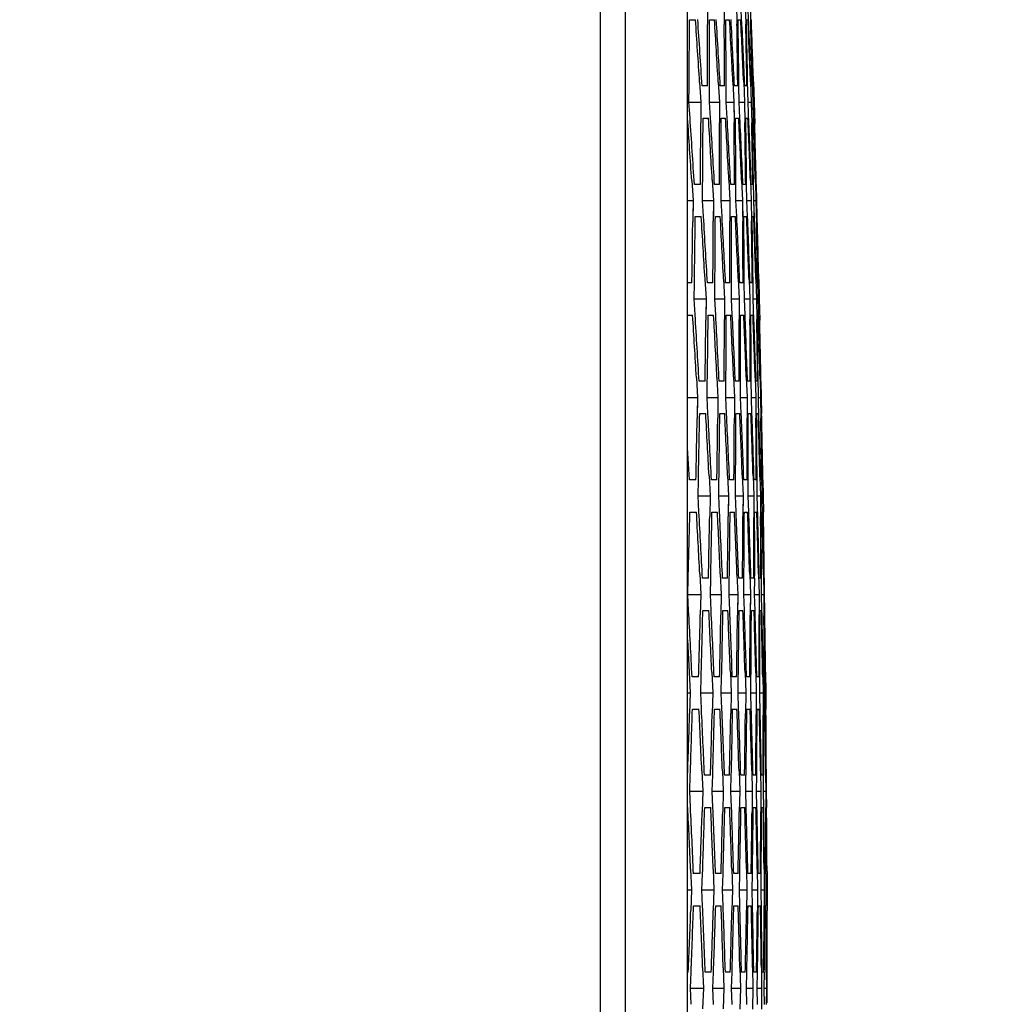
# Model space of a CAD drawing. Header units: millimetres. Extents: x 0 to 420, y 0 to 297.
# Tile 210 of 256: x 275.41 to 281.48, y 218.64 to 224.74. Entities that reach past the tile are written whole.
import ezdxf

# ---------------------------------------------------------------- set-up
doc = ezdxf.new("R2010")
doc.units = ezdxf.units.MM
doc.header["$LTSCALE"] = 23.1
doc.header["$PDMODE"] = 3
doc.header["$PDSIZE"] = 0.3125
doc.layers.get('0').update_dxf_attribs({"linetype": 'CONTINUOUS'})
doc.layers.get('Defpoints').update_dxf_attribs({"linetype": 'CONTINUOUS'})
doc.layers.add('DIM_PILOTEES', color=7, linetype='CONTINUOUS')
doc.styles.get("Standard").update_dxf_attribs({"font": 'txt', "width": 0.7})
doc.dimstyles.new('DIMSTYLE_3', dxfattribs={"dimtxt": 2.5, "dimasz": 3.5, "dimexe": 2, "dimexo": 0, "dimtad": 1, "dimdec": 0, "dimlfac": 5, "dimdsep": 46, "dimtxsty": 'Standard', "dimblk": '_FILLED', "dimblk1": '_FILLED', "dimblk2": '_FILLED', "dimcen": 0.09, "dimazin": 2, "dimtp": 0.5, "dimtm": 0.5, "dimtfac": 1, "dimtdec": 0, "dimtofl": 0, "dimtmove": 0, "dimatfit": 3, "dimldrblk": '_FILLED', "dimfxl": 0, "dimtolj": 1, "dimarcsym": 0})
doc.dimstyles.new('DIMSTYLE_9', dxfattribs={"dimtxt": 2.5, "dimasz": 3.5, "dimexe": 2, "dimexo": 0, "dimgap": 2.5, "dimtad": 1, "dimdsep": 46, "dimtxsty": 'Standard', "dimblk": '_FILLED', "dimblk1": '_FILLED', "dimblk2": '_FILLED', "dimcen": 0.09, "dimazin": 2, "dimtp": 0.5, "dimtm": 0.5, "dimtfac": 1, "dimtofl": 0, "dimtmove": 0, "dimatfit": 3, "dimldrblk": '_FILLED', "dimfxl": 0, "dimtolj": 1, "dimarcsym": 0})

# ---------------------------------------------------------------- blocks, each defined once
blk = doc.blocks.new('_FILLED')
at = {"color": 0, "linetype": 'ByBlock'}
blk.add_solid([(0, 0), (-1, 0.1429), (-1, -0.1429)], dxfattribs=at)
blk = doc.blocks.new('*D7')
at = {"layer": 'DIM_PILOTEES', "color": 2, "linetype": 'Continuous'}
for p, q in [((237.3576, 221.8616), (237.3576, 264.0659)), ((280.4801, 226.1986), (280.4801, 264.0659)), ((237.3576, 262.0659), (258.9188, 262.0659)), ((280.4801, 262.0659), (258.9188, 262.0659))]:
    blk.add_line(p, q, dxfattribs=at)
at = {"layer": 'DIM_PILOTEES', "color": 2, "linetype": 'Continuous', "xscale": 3.5, "yscale": 3.5, "zscale": 3.5, "rotation": 180}
blk.add_blockref('_FILLED', (237.3576, 262.0659), dxfattribs=at)
at = {"layer": 'DIM_PILOTEES', "color": 2, "linetype": 'Continuous', "xscale": 3.5, "yscale": 3.5, "zscale": 3.5}
blk.add_blockref('_FILLED', (280.4801, 262.0659), dxfattribs=at)
at = {"layer": 'DIM_PILOTEES', "color": 2, "linetype": 'Continuous', "insert": (258.9188, 265.1909), "char_height": 2.5, "width": 8.035714, "attachment_point": 2, "line_spacing_factor": 0.9}
blk.add_mtext('{\\ftxt;\\W0.0001;\\H0.0001;\\~}{\\ftxt;\\W2.1428571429;\\H2.5; }{\\ftxt;\\W0.0001;\\H0.0001;\\~}', dxfattribs=at)
blk = doc.blocks.new('*D16')
at = {"layer": 'Defpoints', "color": 0, "linetype": 'Continuous'}
for p in [(226.5932, 260.6283), (261.7388, 218.7434), (214.3873, 191.405), (309.0904, 191.405)]:
    blk.add_point(p, dxfattribs=at)
at = {"layer": 'DIM_PILOTEES', "color": 0, "linetype": 'Continuous', "lineweight": -2}
for p, q in [((214.3873, 191.405), (216.1194, 192.405)), ((309.0904, 191.405), (310.8224, 190.405))]:
    blk.add_line(p, q, dxfattribs=at)
blk.add_arc((261.7388, 218.7434), 54.6768, 333.66827, 206.33173, dxfattribs=at)
at = {"layer": 'DIM_PILOTEES', "color": 0, "linetype": 'Continuous', "lineweight": -2, "xscale": 3.5, "yscale": 3.5, "zscale": 3.5}
for p, rotation in [((214.3873, 191.405), 298.1658643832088), ((309.0904, 191.405), 241.8341356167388)]:
    blk.add_blockref('_FILLED', p, dxfattribs=dict(at, rotation=rotation))
at = {"layer": 'DIM_PILOTEES', "color": 0, "linetype": 'Continuous', "insert": (267.7853, 278.9507), "char_height": 2.5, "width": 24.821429, "attachment_point": 2, "rotation": 354.26515, "line_spacing_factor": 0.9}
blk.add_mtext('\\A1;{\\ftxt;\\W0.0001;\\H0.0001;\\~}{\\ftxt;\\W3.5952380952;\\H2.5; }{\\ftxt;\\W0.0001;\\H0.0001;\\~}{\\ftxt;\\W0.0001;\\H0.0001;\\~}{\\ftxt;\\W2.3571428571;\\H2.5; }{\\ftxt;\\W0.0001;\\H0.0001;\\~}{\\ftxt;\\W0.0001;\\H0.0001;\\~}{\\ftxt;\\W0.6666666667;\\H2.5; }{\\ftxt;\\W0.0001;\\H0.0001;\\~}', dxfattribs=at)

msp = doc.modelspace()

# ---------------------------------------------------------------- linework, layer by layer
at = {"color": 7, "linetype": 'Continuous'}
for p, q in [((279.005, 208.9357), (279.005, 228.5511)), ((279.16, 209.018), (279.16, 228.4688)), ((279.5441, 210.0077), (279.5441, 227.4791)), ((279.6683, 224.8434), (279.6685, 224.7145)), ((279.6683, 224.8434), (279.6684, 224.7434)), ((279.7705, 224.8434), (279.7715, 224.7141)), ((279.8485, 224.8434), (279.8504, 224.7158)), ((279.8815, 224.7126), (279.8753, 224.8434)), ((279.9022, 224.8434), (279.9049, 224.7158)), ((279.9237, 224.7114), (279.9183, 224.8434)), ((279.9318, 224.8434), (279.9355, 224.7103)), ((279.5563, 224.7434), (279.5935, 224.7434)), ((279.6809, 224.7434), (279.7112, 224.7434)), ((279.7811, 224.7434), (279.8047, 224.7434)), ((279.8571, 224.7434), (279.8739, 224.7434)), ((279.9088, 224.7434), (279.919, 224.7434)), ((279.9364, 224.7434), (279.9398, 224.7434)), ((279.6192, 224.3573), (279.6272, 224.2334)), ((279.6192, 224.3573), (279.6272, 224.2334)), ((279.7344, 224.357), (279.7416, 224.2334)), ((279.7344, 224.357), (279.7416, 224.2334)), ((279.8253, 224.3579), (279.8317, 224.2334)), ((279.892, 224.3572), (279.8975, 224.2334)), ((279.919, 224.2334), (279.9166, 224.3608)), ((279.919, 224.2334), (279.9166, 224.3608)), ((279.9344, 224.3576), (279.9392, 224.2334)), ((279.9499, 224.2334), (279.9468, 224.3584)), ((279.9499, 224.2334), (279.9468, 224.3584)), ((279.9527, 224.3588), (279.9566, 224.2334)), ((279.9527, 224.3588), (279.9566, 224.2334)), ((279.553, 224.2334), (279.5538, 224.3333)), ((279.6683, 224.3334), (279.6345, 224.3334)), ((279.6809, 224.2334), (279.681, 224.3334)), ((279.7739, 224.3334), (279.7469, 224.3334)), ((279.7845, 224.2334), (279.784, 224.3335)), ((279.8552, 224.3334), (279.835, 224.3334)), ((279.8638, 224.2334), (279.8626, 224.3335)), ((279.9124, 224.3334), (279.8989, 224.3334)), ((279.9453, 224.3334), (279.9385, 224.3334)), ((279.553, 224.2334), (279.6272, 224.2334)), ((279.5597, 224.1344), (279.553, 224.2334)), ((279.6272, 224.2334), (279.6266, 224.1037)), ((279.6272, 224.2334), (279.6267, 224.1335)), ((279.6809, 224.2334), (279.7416, 224.2334)), ((279.6869, 224.1342), (279.6809, 224.2334)), ((279.7416, 224.2334), (279.7418, 224.1051)), ((279.7416, 224.2334), (279.7418, 224.1334)), ((279.7845, 224.2334), (279.8317, 224.2334)), ((279.7899, 224.1339), (279.7845, 224.2334)), ((279.8317, 224.2334), (279.8327, 224.1058)), ((279.8317, 224.2334), (279.8325, 224.1333)), ((279.8638, 224.2334), (279.8975, 224.2334)), ((279.8686, 224.1338), (279.8638, 224.2334)), ((279.8975, 224.2334), (279.8994, 224.106)), ((279.919, 224.2334), (279.9392, 224.2334)), ((279.9244, 224.1014), (279.919, 224.2334)), ((279.9392, 224.2334), (279.9419, 224.1051)), ((279.9499, 224.2334), (279.9566, 224.2334)), ((279.9545, 224.0997), (279.9499, 224.2334)), ((279.9533, 224.1337), (279.9499, 224.2334)), ((279.9566, 224.2334), (279.9603, 224.1003)), ((279.6405, 224.1334), (279.6742, 224.1334)), ((279.7529, 224.1334), (279.7798, 224.1334)), ((279.841, 224.1334), (279.8612, 224.1334)), ((279.9048, 224.1334), (279.9183, 224.1334)), ((279.9445, 224.1334), (279.9512, 224.1334)), ((279.5701, 223.7464), (279.5781, 223.6234)), ((279.5702, 223.7464), (279.5781, 223.6234)), ((279.6972, 223.7512), (279.7046, 223.6234)), ((279.8004, 223.7484), (279.8068, 223.6234)), ((279.8792, 223.7489), (279.8848, 223.6234)), ((279.9338, 223.7473), (279.9385, 223.6234)), ((279.9546, 223.6234), (279.9522, 223.7506)), ((279.9546, 223.6234), (279.9522, 223.7506)), ((279.9643, 223.7438), (279.9681, 223.6234)), ((279.9643, 223.7438), (279.9681, 223.6234)), ((279.6239, 223.7234), (279.5867, 223.7234)), ((279.6371, 223.6234), (279.6379, 223.7233)), ((279.7416, 223.7234), (279.7112, 223.7234)), ((279.7529, 223.6234), (279.753, 223.7234)), ((279.8351, 223.7234), (279.8115, 223.7234)), ((279.8443, 223.6234), (279.8438, 223.7234)), ((279.9043, 223.7234), (279.8874, 223.7234)), ((279.9116, 223.6234), (279.9104, 223.7235)), ((279.9493, 223.7234), (279.9392, 223.7234)), ((279.9701, 223.7234), (279.9667, 223.7234)), ((279.9734, 223.6234), (279.9709, 223.7234)), ((279.9734, 223.6234), (279.9709, 223.7234)), ((279.5441, 223.6234), (279.5781, 223.6234)), ((279.5781, 223.6234), (279.5766, 223.4918)), ((279.5781, 223.6234), (279.5769, 223.5236)), ((279.6371, 223.6234), (279.7046, 223.6234)), ((279.6432, 223.5243), (279.6371, 223.6234)), ((279.7046, 223.6234), (279.704, 223.496)), ((279.7046, 223.6234), (279.7041, 223.5235)), ((279.7529, 223.6234), (279.8068, 223.6234)), ((279.7583, 223.524), (279.7529, 223.6234)), ((279.8068, 223.6234), (279.807, 223.4962)), ((279.8068, 223.6234), (279.807, 223.5234)), ((279.8443, 223.6234), (279.8848, 223.6234)), ((279.8491, 223.5238), (279.8443, 223.6234)), ((279.8491, 223.5238), (279.8443, 223.6234)), ((279.8847, 223.6252), (279.8848, 223.6234)), ((279.8848, 223.6234), (279.8858, 223.4961)), ((279.8848, 223.6234), (279.8856, 223.5233)), ((279.9116, 223.6234), (279.9385, 223.6234)), ((279.9156, 223.5243), (279.9116, 223.6234)), ((279.9385, 223.6234), (279.9404, 223.4962)), ((279.9546, 223.6234), (279.9681, 223.6234)), ((279.9591, 223.4916), (279.9546, 223.6234)), ((279.958, 223.5239), (279.9546, 223.6234)), ((279.9681, 223.6234), (279.9708, 223.4937)), ((279.9762, 223.5235), (279.9734, 223.6234)), ((279.592, 223.5234), (279.6292, 223.5234)), ((279.7165, 223.5234), (279.7469, 223.5234)), ((279.8167, 223.5234), (279.8404, 223.5234)), ((279.8927, 223.5234), (279.9096, 223.5234)), ((279.9445, 223.5234), (279.9546, 223.5234)), ((279.972, 223.5234), (279.9754, 223.5234)), ((279.6524, 223.1358), (279.6596, 223.0134)), ((279.6524, 223.1358), (279.6596, 223.0134)), ((279.7675, 223.1368), (279.7739, 223.0134)), ((279.8583, 223.1393), (279.864, 223.0134)), ((279.9252, 223.1327), (279.9298, 223.0134)), ((279.9512, 223.0134), (279.9497, 223.1411)), ((279.9675, 223.1366), (279.9714, 223.0134)), ((279.9675, 223.1366), (279.9714, 223.0134)), ((279.9821, 223.0134), (279.9798, 223.1393)), ((279.9821, 223.0134), (279.9798, 223.1393)), ((279.9859, 223.134), (279.9889, 223.0134)), ((279.9859, 223.134), (279.9889, 223.0134)), ((279.5714, 223.1134), (279.5441, 223.1134)), ((279.5853, 223.0134), (279.5867, 223.1132)), ((279.7012, 223.1134), (279.6675, 223.1134)), ((279.7132, 223.0134), (279.714, 223.1133)), ((279.8068, 223.1134), (279.7798, 223.1134)), ((279.8167, 223.0134), (279.8169, 223.1134)), ((279.8882, 223.1134), (279.8679, 223.1134)), ((279.8961, 223.0134), (279.8956, 223.1134)), ((279.9453, 223.1134), (279.9318, 223.1134)), ((279.9782, 223.1134), (279.9714, 223.1134)), ((279.5853, 223.0134), (279.6596, 223.0134)), ((279.5913, 222.9143), (279.5853, 223.0134)), ((279.6596, 223.0134), (279.658, 222.8829)), ((279.6596, 223.0134), (279.6584, 222.9136)), ((279.7132, 223.0134), (279.7739, 223.0134)), ((279.7186, 222.9141), (279.7132, 223.0134)), ((279.7186, 222.9141), (279.7132, 223.0134)), ((279.7739, 223.0134), (279.7732, 222.8859)), ((279.7739, 223.0134), (279.7734, 222.9135)), ((279.8167, 223.0134), (279.864, 223.0134)), ((279.8215, 222.9139), (279.8167, 223.0134)), ((279.8215, 222.9139), (279.8167, 223.0134)), ((279.864, 223.0134), (279.8641, 222.886)), ((279.864, 223.0134), (279.8641, 222.9134)), ((279.8961, 223.0134), (279.9298, 223.0134)), ((279.9002, 222.9137), (279.8961, 223.0134)), ((279.9002, 222.9137), (279.8961, 223.0134)), ((279.9298, 223.0134), (279.9308, 222.8863)), ((279.9298, 223.0134), (279.9306, 222.9134)), ((279.9512, 223.0134), (279.9714, 223.0134)), ((279.9557, 222.884), (279.9512, 223.0134)), ((279.9714, 223.0134), (279.9733, 222.8863)), ((279.9821, 223.0134), (279.9889, 223.0134)), ((279.9859, 222.8766), (279.9821, 223.0134)), ((279.9889, 223.0134), (279.9917, 222.882)), ((279.5441, 222.9134), (279.576, 222.9134)), ((279.6721, 222.9134), (279.7059, 222.9134)), ((279.7845, 222.9134), (279.8115, 222.9134)), ((279.8726, 222.9134), (279.8928, 222.9134)), ((279.9364, 222.9134), (279.9499, 222.9134)), ((279.9761, 222.9134), (279.9828, 222.9134)), ((279.5993, 222.5258), (279.6064, 222.4034)), ((279.7265, 222.5269), (279.7329, 222.4034)), ((279.8293, 222.5316), (279.8351, 222.4034)), ((279.9082, 222.5294), (279.913, 222.4034)), ((279.9629, 222.5254), (279.9667, 222.4034)), ((279.9629, 222.5254), (279.9667, 222.4034)), ((279.9828, 222.4034), (279.9812, 222.5359)), ((279.9933, 222.524), (279.9963, 222.4034)), ((279.9933, 222.524), (279.9963, 222.4034)), ((279.6528, 222.5034), (279.6157, 222.5034)), ((279.6654, 222.4034), (279.6668, 222.5032)), ((279.7705, 222.5034), (279.7402, 222.5034)), ((279.7811, 222.4034), (279.7819, 222.5033)), ((279.864, 222.5034), (279.8404, 222.5034)), ((279.8726, 222.4034), (279.8727, 222.5034)), ((279.9332, 222.5034), (279.9163, 222.5034)), ((279.9398, 222.4034), (279.9393, 222.5034)), ((279.9782, 222.5034), (279.9681, 222.5034)), ((279.999, 222.5034), (279.9956, 222.5034)), ((280.0016, 222.4034), (279.9998, 222.5034)), ((280.0016, 222.4034), (279.9998, 222.5034)), ((279.5441, 222.4034), (279.6064, 222.4034)), ((279.6064, 222.4034), (279.604, 222.2736)), ((279.6064, 222.4034), (279.6046, 222.3037)), ((279.6654, 222.4034), (279.7329, 222.4034)), ((279.6708, 222.3042), (279.6654, 222.4034)), ((279.6708, 222.3042), (279.6654, 222.4034)), ((279.7329, 222.4034), (279.7314, 222.2759)), ((279.7329, 222.4034), (279.7317, 222.3035)), ((279.7811, 222.4034), (279.8351, 222.4034)), ((279.7859, 222.3039), (279.7811, 222.4034)), ((279.8351, 222.4034), (279.8344, 222.2759)), ((279.8351, 222.4034), (279.8346, 222.3035)), ((279.8726, 222.4034), (279.913, 222.4034)), ((279.8766, 222.3038), (279.8726, 222.4034)), ((279.8767, 222.3038), (279.8726, 222.4034)), ((279.913, 222.4034), (279.9132, 222.276)), ((279.913, 222.4034), (279.9132, 222.3034)), ((279.9398, 222.4034), (279.9667, 222.4034)), ((279.9432, 222.3042), (279.9398, 222.4034)), ((279.9667, 222.4034), (279.9678, 222.2741)), ((279.9828, 222.4034), (279.9963, 222.4034)), ((279.9865, 222.2695), (279.9828, 222.4034)), ((279.9963, 222.4034), (279.9981, 222.2756)), ((280.0038, 222.3035), (280.0016, 222.4034)), ((279.6196, 222.3034), (279.6568, 222.3034)), ((279.7441, 222.3034), (279.7745, 222.3034)), ((279.8443, 222.3034), (279.8679, 222.3034)), ((279.9203, 222.3034), (279.9371, 222.3034)), ((279.972, 222.3034), (279.9821, 222.3034)), ((279.9996, 222.3034), (280.0029, 222.3034)), ((279.5557, 221.8934), (279.5441, 222.0921)), ((279.6774, 221.9177), (279.6838, 221.7934)), ((279.7924, 221.9203), (279.7981, 221.7934)), ((279.8833, 221.9215), (279.8882, 221.7934)), ((279.95, 221.9179), (279.954, 221.7934)), ((279.9501, 221.9179), (279.954, 221.7934)), ((279.9754, 221.7934), (279.9748, 221.9177)), ((279.9927, 221.9112), (279.9956, 221.7934)), ((280.0063, 221.7934), (280.0048, 221.9201)), ((279.5963, 221.8934), (279.5557, 221.8934)), ((279.6095, 221.7934), (279.6116, 221.8931)), ((279.7261, 221.8934), (279.6924, 221.8934)), ((279.7374, 221.7934), (279.7388, 221.8932)), ((279.8317, 221.8934), (279.8047, 221.8934)), ((279.841, 221.7934), (279.8418, 221.8933)), ((279.913, 221.8934), (279.8928, 221.8934)), ((279.9203, 221.7934), (279.9204, 221.8934)), ((279.9701, 221.8934), (279.9566, 221.8934)), ((280.003, 221.8934), (279.9963, 221.8934)), ((280.0112, 221.8934), (280.0131, 221.7934)), ((279.6095, 221.7934), (279.6838, 221.7934)), ((279.6149, 221.6942), (279.6095, 221.7934)), ((279.6149, 221.6942), (279.6095, 221.7934)), ((279.6838, 221.7934), (279.6814, 221.6659)), ((279.7374, 221.7934), (279.7981, 221.7934)), ((279.7421, 221.694), (279.7374, 221.7934)), ((279.7421, 221.694), (279.7374, 221.7934)), ((279.7981, 221.7934), (279.7966, 221.6659)), ((279.7981, 221.7934), (279.7969, 221.6935)), ((279.841, 221.7934), (279.8882, 221.7934)), ((279.845, 221.6938), (279.841, 221.7934)), ((279.8451, 221.6938), (279.841, 221.7934)), ((279.8882, 221.7934), (279.8875, 221.6657)), ((279.8882, 221.7934), (279.8876, 221.6934)), ((279.9203, 221.7934), (279.954, 221.7934)), ((279.9237, 221.6937), (279.9203, 221.7934)), ((279.954, 221.7934), (279.9542, 221.6599)), ((279.9754, 221.7934), (279.9956, 221.7934)), ((279.979, 221.6636), (279.9754, 221.7934)), ((279.9956, 221.7934), (279.9966, 221.6667)), ((279.9956, 221.7934), (279.9964, 221.6934)), ((280.0063, 221.7934), (280.0131, 221.7934)), ((280.0092, 221.659), (280.0063, 221.7934)), ((280.0131, 221.7934), (280.0145, 221.6934)), ((279.559, 221.6934), (279.5996, 221.6934)), ((279.6957, 221.6934), (279.7294, 221.6934)), ((279.808, 221.6934), (279.835, 221.6934)), ((279.8961, 221.6934), (279.9163, 221.6934)), ((279.9599, 221.6934), (279.9734, 221.6934)), ((279.9996, 221.6934), (280.0063, 221.6934)), ((279.62, 221.3103), (279.6266, 221.1834)), ((279.7473, 221.3115), (279.7531, 221.1834)), ((279.8505, 221.3076), (279.8552, 221.1834)), ((279.9292, 221.3088), (279.9332, 221.1834)), ((279.9292, 221.3088), (279.9332, 221.1834)), ((279.9837, 221.3096), (279.9869, 221.1834)), ((279.9837, 221.3096), (279.9869, 221.1834)), ((280.0029, 221.1834), (280.0023, 221.3055)), ((280.0029, 221.1834), (280.0023, 221.3055)), ((280.0142, 221.304), (280.0164, 221.1834)), ((280.0142, 221.304), (280.0164, 221.1834)), ((279.5455, 221.1834), (279.5483, 221.2829)), ((279.5455, 221.1834), (279.5483, 221.2829)), ((279.6736, 221.2834), (279.6365, 221.2834)), ((279.6856, 221.1834), (279.6877, 221.2831)), ((279.6856, 221.1834), (279.6877, 221.2831)), ((279.7914, 221.2834), (279.761, 221.2834)), ((279.8013, 221.1834), (279.8027, 221.2832)), ((279.8848, 221.2834), (279.8612, 221.2834)), ((279.8927, 221.1834), (279.8935, 221.2833)), ((279.954, 221.2834), (279.9371, 221.2834)), ((279.9599, 221.1834), (279.9601, 221.2834)), ((279.9599, 221.1834), (279.9601, 221.2834)), ((279.999, 221.2834), (279.9889, 221.2834)), ((280.0198, 221.2834), (280.0164, 221.2834)), ((280.0218, 221.1834), (280.0206, 221.2834)), ((279.5441, 221.1834), (279.6266, 221.1834)), ((279.5509, 221.0843), (279.5455, 221.1834)), ((279.6266, 221.1834), (279.6234, 221.0559)), ((279.6856, 221.1834), (279.7531, 221.1834)), ((279.6903, 221.0841), (279.6856, 221.1834)), ((279.6903, 221.0841), (279.6856, 221.1834)), ((279.7531, 221.1834), (279.7507, 221.0559)), ((279.8013, 221.1834), (279.8552, 221.1834)), ((279.8054, 221.0839), (279.8013, 221.1834)), ((279.8054, 221.0839), (279.8013, 221.1834)), ((279.8552, 221.1834), (279.8537, 221.0557)), ((279.8552, 221.1834), (279.8541, 221.0835)), ((279.8927, 221.1834), (279.9332, 221.1834)), ((279.8962, 221.0837), (279.8927, 221.1834)), ((279.9332, 221.1834), (279.9325, 221.0553)), ((279.9332, 221.1834), (279.9327, 221.0834)), ((279.9599, 221.1834), (279.9869, 221.1834)), ((279.9627, 221.0836), (279.9599, 221.1834)), ((279.9869, 221.1834), (279.9871, 221.0559)), ((279.9869, 221.1834), (279.987, 221.0834)), ((280.0029, 221.1834), (280.0164, 221.1834)), ((280.0051, 221.0837), (280.0029, 221.1834)), ((280.0164, 221.1834), (280.0175, 221.0507)), ((280.0232, 221.0835), (280.0218, 221.1834)), ((279.6392, 221.0834), (279.6763, 221.0834)), ((279.7636, 221.0834), (279.794, 221.0834)), ((279.8638, 221.0834), (279.8874, 221.0834)), ((279.9398, 221.0834), (279.9566, 221.0834)), ((279.9915, 221.0834), (280.0016, 221.0834)), ((280.0191, 221.0834), (280.0224, 221.0834)), ((279.5441, 220.9017), (279.5547, 220.7006)), ((279.5547, 220.7006), (279.5613, 220.5734)), ((279.5547, 220.7006), (279.5613, 220.5734)), ((279.6941, 220.7021), (279.6999, 220.5734)), ((279.8094, 220.7008), (279.8142, 220.5734)), ((279.8094, 220.7008), (279.8142, 220.5734)), ((279.9003, 220.6994), (279.9043, 220.5734)), ((279.9003, 220.6994), (279.9043, 220.5734)), ((279.967, 220.6972), (279.9701, 220.5734)), ((279.967, 220.6972), (279.9701, 220.5734)), ((279.9915, 220.5734), (279.9917, 220.6933)), ((280.0277, 220.7022), (280.0292, 220.5734)), ((279.6131, 220.6734), (279.5726, 220.6734)), ((279.6257, 220.5734), (279.6284, 220.673)), ((279.6257, 220.5734), (279.6284, 220.673)), ((279.7429, 220.6734), (279.7092, 220.6734)), ((279.7535, 220.5734), (279.7556, 220.6731)), ((279.7535, 220.5734), (279.7556, 220.6731)), ((279.8485, 220.6734), (279.8215, 220.6734)), ((279.8571, 220.5734), (279.8586, 220.6733)), ((279.8571, 220.5734), (279.8585, 220.6733)), ((279.9298, 220.6734), (279.9096, 220.6734)), ((279.9364, 220.5734), (279.9372, 220.6733)), ((279.9869, 220.6734), (279.9734, 220.6734)), ((280.0099, 220.6733), (280.0117, 220.5734)), ((280.0099, 220.6733), (280.0117, 220.5734)), ((280.0198, 220.6734), (280.0131, 220.6734)), ((280.0224, 220.5734), (280.0219, 220.6734)), ((280.0224, 220.5734), (280.022, 220.6643)), ((280.028, 220.6735), (280.0292, 220.5734)), ((279.5441, 220.5734), (279.5613, 220.5734)), ((279.5613, 220.5734), (279.5573, 220.446)), ((279.6257, 220.5734), (279.6999, 220.5734)), ((279.6304, 220.4741), (279.6257, 220.5734)), ((279.6999, 220.5734), (279.6967, 220.4459)), ((279.7535, 220.5734), (279.8142, 220.5734)), ((279.7576, 220.4739), (279.7535, 220.5734)), ((279.8142, 220.5734), (279.8119, 220.4459)), ((279.8571, 220.5734), (279.9043, 220.5734)), ((279.8605, 220.4737), (279.8571, 220.5734)), ((279.9043, 220.5734), (279.9028, 220.4457)), ((279.9364, 220.5734), (279.9701, 220.5734)), ((279.9392, 220.4736), (279.9364, 220.5734)), ((279.9701, 220.5734), (279.9694, 220.4404)), ((279.9915, 220.5734), (280.0117, 220.5734)), ((279.9943, 220.4432), (279.9915, 220.5734)), ((280.0117, 220.5734), (280.0119, 220.4342)), ((280.0224, 220.5734), (280.0292, 220.5734)), ((280.0239, 220.4735), (280.0224, 220.5734)), ((280.0292, 220.5734), (280.03, 220.4734)), ((279.5745, 220.4734), (279.6151, 220.4734)), ((279.7112, 220.4734), (279.7449, 220.4734)), ((279.8235, 220.4734), (279.8505, 220.4734)), ((279.9116, 220.4734), (279.9318, 220.4734)), ((279.9754, 220.4734), (279.9889, 220.4734)), ((280.015, 220.4734), (280.0218, 220.4734)), ((279.633, 220.0904), (279.6387, 219.9634)), ((279.633, 220.0904), (279.6387, 219.9634)), ((279.7603, 220.0909), (279.7652, 219.9634)), ((279.7603, 220.0909), (279.7652, 219.9634)), ((279.8633, 220.0912), (279.8673, 219.9634)), ((279.8633, 220.0912), (279.8673, 219.9634)), ((279.9421, 220.0897), (279.9453, 219.9634)), ((279.9421, 220.0897), (279.9453, 219.9634)), ((279.9967, 220.0876), (279.999, 219.9634)), ((279.9967, 220.0876), (279.999, 219.9634)), ((279.5577, 219.9634), (279.5611, 220.0628)), ((279.5577, 219.9634), (279.5611, 220.0628)), ((279.6864, 220.0634), (279.6493, 220.0634)), ((279.6977, 219.9634), (279.7005, 220.063)), ((279.6977, 219.9634), (279.7004, 220.063)), ((279.8041, 220.0634), (279.7738, 220.0634)), ((279.8134, 219.9634), (279.8155, 220.0632)), ((279.8134, 219.9634), (279.8155, 220.0632)), ((279.8975, 220.0634), (279.8739, 220.0634)), ((279.9048, 219.9634), (279.9063, 220.0633)), ((279.9048, 219.9634), (279.9063, 220.0633)), ((279.9667, 220.0634), (279.9499, 220.0634)), ((279.972, 219.9634), (279.9728, 220.0634)), ((280.0117, 220.0634), (280.0016, 220.0634)), ((280.015, 219.9634), (280.0152, 220.0634)), ((280.015, 219.9634), (280.0152, 220.0634)), ((280.0273, 220.0634), (280.0285, 219.9634)), ((280.0325, 220.0634), (280.0292, 220.0634)), ((280.0339, 219.9634), (280.0334, 220.0634)), ((280.0339, 219.9634), (280.0335, 220.0437)), ((279.5577, 219.9634), (279.6387, 219.9634)), ((279.5624, 219.8642), (279.5577, 219.9634)), ((279.6387, 219.9634), (279.6347, 219.8359)), ((279.6977, 219.9634), (279.7652, 219.9634)), ((279.7018, 219.864), (279.6977, 219.9634)), ((279.7652, 219.9634), (279.762, 219.8359)), ((279.8134, 219.9634), (279.8673, 219.9634)), ((279.8168, 219.8638), (279.8134, 219.9634)), ((279.8673, 219.9634), (279.865, 219.836)), ((279.9048, 219.9634), (279.9453, 219.9634)), ((279.9076, 219.8636), (279.9048, 219.9634)), ((279.9453, 219.9634), (279.9438, 219.8372)), ((279.972, 219.9634), (279.999, 219.9634)), ((279.9742, 219.8635), (279.972, 219.9634)), ((279.999, 219.9634), (279.9983, 219.8358)), ((279.999, 219.9634), (279.9985, 219.8634)), ((280.015, 219.9634), (280.0285, 219.9634)), ((280.0165, 219.8636), (280.015, 219.9634)), ((280.0285, 219.9634), (280.0287, 219.8634)), ((280.0347, 219.8634), (280.0339, 219.9634)), ((280.0347, 219.8634), (280.0339, 219.9634)), ((279.5441, 219.8634), (279.5457, 219.8634)), ((279.6506, 219.8634), (279.6877, 219.8634)), ((279.7751, 219.8634), (279.8054, 219.8634)), ((279.8753, 219.8634), (279.8989, 219.8634)), ((279.9512, 219.8634), (279.9681, 219.8634)), ((280.0029, 219.8634), (280.0131, 219.8634)), ((280.0305, 219.8634), (280.0339, 219.8634)), ((279.5636, 219.4816), (279.5694, 219.3534)), ((279.5636, 219.4816), (279.5694, 219.3534)), ((279.7031, 219.4805), (279.708, 219.3534)), ((279.7031, 219.4805), (279.708, 219.3534)), ((279.8183, 219.4807), (279.8223, 219.3534)), ((279.8183, 219.4807), (279.8223, 219.3534)), ((279.9092, 219.4808), (279.9124, 219.3534)), ((279.9092, 219.4808), (279.9124, 219.3534)), ((279.9758, 219.4808), (279.9782, 219.3534)), ((279.9758, 219.4808), (279.9782, 219.3534)), ((279.9996, 219.3534), (280.0006, 219.4812)), ((280.0183, 219.4815), (280.0198, 219.3534)), ((280.0367, 219.4662), (280.0372, 219.3534)), ((279.6218, 219.4534), (279.5813, 219.4534)), ((279.6337, 219.3534), (279.6372, 219.4529)), ((279.6337, 219.3534), (279.6372, 219.4529)), ((279.7517, 219.4534), (279.7179, 219.4534)), ((279.7616, 219.3534), (279.7644, 219.453)), ((279.7616, 219.3534), (279.7644, 219.453)), ((279.8572, 219.4534), (279.8302, 219.4534)), ((279.8652, 219.3534), (279.8673, 219.4532)), ((279.8652, 219.3534), (279.8673, 219.4532)), ((279.9385, 219.4534), (279.9183, 219.4534)), ((279.9445, 219.3534), (279.9459, 219.4533)), ((279.9445, 219.3534), (279.9459, 219.4533)), ((279.9956, 219.4534), (279.9821, 219.4534)), ((280.0285, 219.4534), (280.0218, 219.4534)), ((280.0305, 219.3534), (280.0306, 219.4534)), ((279.5441, 219.3534), (279.5694, 219.3534)), ((279.5694, 219.3534), (279.5645, 219.2258)), ((279.6337, 219.3534), (279.708, 219.3534)), ((279.6378, 219.254), (279.6337, 219.3534)), ((279.708, 219.3534), (279.704, 219.2259)), ((279.7616, 219.3534), (279.8223, 219.3534)), ((279.765, 219.2538), (279.7616, 219.3534)), ((279.8223, 219.3534), (279.8191, 219.2261)), ((279.8652, 219.3534), (279.9124, 219.3534)), ((279.8679, 219.2537), (279.8652, 219.3534)), ((279.9124, 219.3534), (279.91, 219.2263)), ((279.9445, 219.3534), (279.9782, 219.3534)), ((279.9466, 219.2536), (279.9445, 219.3534)), ((279.9782, 219.3534), (279.9767, 219.2259)), ((279.9996, 219.3534), (280.0198, 219.3534)), ((280.0015, 219.225), (279.9996, 219.3534)), ((280.0198, 219.3534), (280.0193, 219.2534)), ((280.0305, 219.3534), (280.0372, 219.3534)), ((280.0313, 219.2535), (280.0305, 219.3534)), ((280.0372, 219.3534), (280.0374, 219.2258)), ((279.582, 219.2534), (279.6225, 219.2534)), ((279.7186, 219.2534), (279.7523, 219.2534)), ((279.8309, 219.2534), (279.8579, 219.2534)), ((279.919, 219.2534), (279.9392, 219.2534)), ((279.9828, 219.2534), (279.9963, 219.2534)), ((280.0224, 219.2534), (280.0292, 219.2534)), ((279.6378, 218.8711), (279.6427, 218.7434)), ((279.6378, 218.8711), (279.6427, 218.7434)), ((279.7652, 218.8704), (279.7692, 218.7434)), ((279.7652, 218.8704), (279.7692, 218.7434)), ((279.8682, 218.8711), (279.8714, 218.7434)), ((279.8682, 218.8711), (279.8714, 218.7434)), ((279.9469, 218.8718), (279.9493, 218.7434)), ((279.9469, 218.8718), (279.9493, 218.7434)), ((280.0015, 218.8728), (280.003, 218.7434)), ((279.5491, 218.8434), (279.5441, 218.8434)), ((279.5617, 218.7434), (279.5658, 218.8427)), ((279.5617, 218.7434), (279.5658, 218.8427)), ((279.6911, 218.8434), (279.654, 218.8434)), ((279.7017, 218.7434), (279.7051, 218.8429)), ((279.7017, 218.7434), (279.7051, 218.8429)), ((279.8088, 218.8434), (279.7785, 218.8434)), ((279.8174, 218.7434), (279.8202, 218.8431)), ((279.8174, 218.7434), (279.8202, 218.8431)), ((279.9022, 218.8434), (279.8786, 218.8434)), ((279.9088, 218.7434), (279.911, 218.8432)), ((279.9088, 218.7434), (279.911, 218.8432)), ((279.9714, 218.8434), (279.9546, 218.8434)), ((279.9761, 218.7434), (279.9775, 218.8433)), ((279.9761, 218.7434), (279.9775, 218.8433)), ((280.0164, 218.8434), (280.0063, 218.8434)), ((280.0191, 218.7434), (280.0199, 218.8434)), ((280.032, 218.8434), (280.0325, 218.7434)), ((280.0372, 218.8434), (280.0339, 218.8434)), ((280.0379, 218.7735), (280.038, 218.8434)), ((279.5617, 218.7434), (279.6427, 218.7434)), ((279.5658, 218.6441), (279.5617, 218.7434)), ((279.6427, 218.7434), (279.6378, 218.6157)), ((279.7017, 218.7434), (279.7692, 218.7434)), ((279.7051, 218.6439), (279.7017, 218.7434)), ((279.7692, 218.7434), (279.7652, 218.6164)), ((279.8174, 218.7434), (279.8714, 218.7434)), ((279.8202, 218.6437), (279.8174, 218.7434)), ((279.8714, 218.7434), (279.8681, 218.6148)), ((279.9088, 218.7434), (279.9493, 218.7434)), ((279.911, 218.6436), (279.9088, 218.7434)), ((279.9493, 218.7434), (279.9469, 218.615)), ((279.9761, 218.7434), (280.003, 218.7434)), ((279.9775, 218.6435), (279.9761, 218.7434)), ((280.003, 218.7434), (280.0015, 218.6133)), ((280.0191, 218.7434), (280.0325, 218.7434)), ((280.0199, 218.6435), (280.0191, 218.7434)), ((280.0325, 218.7434), (280.032, 218.6434)), ((280.0379, 218.7434), (280.0379, 218.7735)), ((280.0379, 218.7134), (280.0379, 218.7434)), ((280.038, 218.6528), (280.0379, 218.7134))]:
    msp.add_line(p, q, dxfattribs=at)
for centre, radius, start, end in [((141.3915, 225.4034), 138.1665, 359.556226, 359.726302), ((141.2526, 215.3282), 138.6609, 3.733535, 3.893433), ((141.26, 215.4286), 138.6608, 3.682086, 3.85226), ((141.4211, 224.5884), 138.2474, 359.894317, 0.052264), ((141.4243, 224.4884), 138.2568, 359.935758, 0.105676), ((141.3107, 216.246), 138.6612, 3.353469, 3.513407), ((141.3169, 216.3462), 138.6602, 3.3022, 3.472199), ((141.4459, 223.6734), 138.3295, 0.273375, 0.431061), ((141.448, 223.5734), 138.338, 0.314799, 0.484592), ((141.3595, 217.1632), 138.6525, 2.974462, 3.133969), ((141.3648, 217.2634), 138.6506, 2.92287, 3.092727), ((141.4616, 222.7583), 138.4026, 0.652061, 0.810364), ((141.4626, 222.6583), 138.4102, 0.693467, 0.863168), ((141.3994, 218.0799), 138.6348, 2.595208, 2.755002), ((141.4041, 218.1801), 138.6314, 2.543979, 2.700869), ((141.4682, 221.8431), 138.4665, 1.030492, 1.188769), ((141.468, 221.7431), 138.4734, 1.083162, 1.24152), ((141.4301, 218.9962), 138.608, 2.216792, 2.376389), ((141.4338, 219.0963), 138.6037, 2.165412, 2.321792), ((141.4659, 220.9278), 138.5213, 1.408784, 1.564734), ((141.4644, 220.8277), 138.5273, 1.460452, 1.619764), ((141.4518, 219.9121), 138.5722, 1.838901, 1.998015), ((141.2403, 214.7182), 138.6241, 3.734161, 3.894469), ((141.248, 214.8186), 138.625, 3.683039, 3.853293), ((141.4086, 224.8934), 138.2202, 359.514994, 359.67263), ((141.4125, 224.7934), 138.2296, 359.556433, 359.726427), ((141.3013, 215.6359), 138.6336, 3.355853, 3.514111), ((141.308, 215.7362), 138.6335, 3.302837, 3.472902), ((141.4395, 223.9784), 138.3024, 359.894359, 0.052483), ((141.4423, 223.8784), 138.3108, 359.935784, 0.105635), ((141.3533, 216.5532), 138.6339, 2.975059, 3.134391), ((141.3589, 216.6534), 138.633, 2.923242, 3.093151), ((141.4612, 223.0634), 138.3754, 0.273284, 0.431639), ((141.463, 222.9634), 138.3829, 0.314694, 0.484435), ((141.3962, 217.4699), 138.6253, 2.596109, 2.755192), ((141.4007, 217.5701), 138.6234, 2.544137, 2.713922), ((141.4739, 222.1483), 138.4394, 0.651888, 0.810235), ((141.4746, 222.0483), 138.446, 0.693281, 0.862945), ((141.43, 218.3862), 138.6075, 2.216678, 2.376397), ((141.4339, 218.4863), 138.6042, 2.165404, 2.321783), ((141.4775, 221.2331), 138.4942, 1.030286, 1.188245), ((141.4769, 221.1331), 138.5001, 1.082908, 1.24128), ((141.4547, 219.3021), 138.5807, 1.836742, 1.997891), ((141.4576, 219.4022), 138.5766, 1.786928, 1.942583), ((141.4721, 220.3178), 138.5399, 1.408594, 1.564525), ((141.391, 225.1985), 138.196, 359.135493, 359.292396), ((141.3957, 225.0985), 138.2053, 359.176926, 359.347007), ((141.2901, 215.0259), 138.5998, 3.354458, 3.514968), ((141.297, 215.1262), 138.6008, 3.303619, 3.473758), ((141.428, 224.2834), 138.2782, 359.515198, 359.673746), ((141.4315, 224.1834), 138.2866, 359.556621, 359.72654), ((141.3451, 215.9432), 138.6092, 2.974932, 3.13495), ((141.351, 216.0434), 138.6093, 2.923742, 3.09371), ((141.4558, 223.3684), 138.3513, 359.894396, 0.052935), ((141.4582, 223.2684), 138.3587, 359.935807, 0.105598), ((141.3909, 216.8599), 138.6097, 2.596555, 2.755503), ((141.3958, 216.9601), 138.6088, 2.544405, 2.714235), ((141.4745, 222.4534), 138.4152, 0.273206, 0.43164), ((141.4759, 222.3534), 138.4218, 0.314603, 0.484299), ((141.4279, 217.7762), 138.6009, 2.214856, 2.37651), ((141.4316, 217.8763), 138.5992, 2.165491, 2.335501), ((141.4841, 221.5383), 138.4701, 0.651743, 0.810156), ((141.4844, 221.4383), 138.4758, 0.704576, 0.86276), ((141.4555, 218.6921), 138.5833, 1.837861, 1.997855), ((141.4587, 218.7922), 138.5801, 1.786883, 1.943347), ((141.4847, 220.6231), 138.5158, 1.030125, 1.187443), ((141.4838, 220.5231), 138.5207, 1.082187, 1.241095), ((141.4742, 219.6077), 138.5565, 1.458349, 1.619422), ((141.2768, 214.4159), 138.56, 3.355395, 3.51598), ((141.284, 214.5162), 138.562, 3.304546, 3.474766), ((141.4114, 224.5885), 138.2571, 359.135875, 359.293163), ((141.4157, 224.4885), 138.2654, 359.177292, 359.347291), ((141.3348, 215.3331), 138.5785, 2.975604, 3.135646), ((141.341, 215.4334), 138.5796, 2.924371, 3.094405), ((141.4453, 223.6734), 138.3302, 359.51538, 359.673818), ((141.4485, 223.5734), 138.3376, 359.556788, 359.726641), ((141.3837, 216.2499), 138.5881, 2.597915, 2.755934), ((141.3889, 216.3501), 138.5881, 2.544785, 2.714666), ((141.4701, 222.7584), 138.3941, 359.894429, 0.052831), ((141.4722, 222.6584), 138.4006, 359.935827, 0.105566), ((141.4236, 217.1662), 138.5884, 2.217835, 2.376726), ((141.4277, 217.2663), 138.5876, 2.165672, 2.335434), ((141.4857, 221.8434), 138.449, 0.273139, 0.431582), ((141.4868, 221.7434), 138.4545, 0.314526, 0.484185), ((141.4544, 218.0821), 138.5798, 1.83741, 1.997905), ((141.4578, 218.1822), 138.5776, 1.786916, 1.944349), ((141.4924, 220.9283), 138.4948, 0.651627, 0.810028), ((141.4922, 220.8283), 138.4995, 0.706442, 0.862612), ((141.4761, 218.9977), 138.562, 1.458288, 1.619357), ((141.4785, 219.0978), 138.559, 1.4084, 1.562791), ((141.4899, 220.0131), 138.5314, 1.030009, 1.186631), ((141.3898, 224.8937), 138.239, 358.756375, 358.913974), ((141.3948, 224.7937), 138.2472, 358.797781, 358.967871), ((141.3225, 214.7231), 138.5418, 2.97676, 3.13648), ((141.3291, 214.8234), 138.5438, 2.925127, 3.095235), ((141.4298, 223.9785), 138.3121, 359.136219, 359.294691), ((141.4337, 223.8785), 138.3194, 359.177621, 359.347546), ((141.3744, 215.6399), 138.5604, 2.597892, 2.756485), ((141.38, 215.74), 138.5614, 2.545276, 2.715216), ((141.4606, 223.0634), 138.376, 359.515541, 359.67392), ((141.4635, 222.9634), 138.3824, 359.556936, 359.726729), ((141.4173, 216.5562), 138.5699, 2.219019, 2.377045), ((141.4218, 216.6563), 138.57, 2.165948, 2.335754), ((141.4823, 222.1484), 138.4309, 359.894457, 0.052798), ((141.4841, 222.0484), 138.4364, 359.935845, 0.105539), ((141.4512, 217.4721), 138.5702, 1.838562, 1.998043), ((141.4546, 217.5722), 138.5694, 1.787026, 1.95697), ((141.495, 221.2334), 138.4767, 0.273085, 0.430602), ((141.4957, 221.1334), 138.4813, 0.324509, 0.484091), ((141.476, 218.3877), 138.5615, 1.457135, 1.619363), ((141.4786, 218.4878), 138.5595, 1.408395, 1.56397), ((141.4986, 220.3183), 138.5134, 0.65154, 0.809649), ((141.4981, 220.2183), 138.5171, 0.703947, 0.862502), ((141.4917, 219.3031), 138.5437, 1.07129, 1.240887), ((141.3689, 225.099), 138.2321, 358.418072, 358.588264), ((141.3081, 214.1131), 138.4991, 2.978733, 3.137451), ((141.3151, 214.2134), 138.502, 2.926012, 3.096202), ((141.4092, 224.2837), 138.297, 358.756897, 358.915398), ((141.4138, 224.1837), 138.3043, 358.798289, 358.968297), ((141.3631, 215.0299), 138.5267, 2.599013, 2.757158), ((141.369, 215.13), 138.5287, 2.545879, 2.715885), ((141.4461, 223.3685), 138.361, 359.136524, 359.294939), ((141.4497, 223.2685), 138.3673, 359.177914, 359.347772), ((141.4091, 215.9462), 138.5451, 2.217785, 2.377469), ((141.4139, 216.0463), 138.5463, 2.166319, 2.336176), ((141.4739, 222.4534), 138.4159, 359.51568, 359.673937), ((141.4764, 222.3534), 138.4213, 359.557065, 359.726806), ((141.4459, 216.8621), 138.5546, 1.83915, 1.998268), ((141.4497, 216.9622), 138.5548, 1.787215, 1.956956), ((141.4926, 221.5384), 138.4616, 359.89448, 0.050264), ((141.494, 221.4384), 138.4661, 359.935859, 0.105516), ((141.4737, 217.7777), 138.5551, 1.460653, 1.619439), ((141.4767, 217.8778), 138.554, 1.408451, 1.565747), ((141.5022, 220.6234), 138.4984, 0.273042, 0.431602), ((141.5026, 220.5234), 138.5019, 0.32356, 0.484019), ((141.4924, 218.6931), 138.5464, 1.079775, 1.240865), ((141.4943, 218.7931), 138.5445, 1.029912, 1.185252), ((141.5026, 219.7083), 138.5261, 0.65148, 0.821072), ((141.299, 213.6034), 138.4541, 2.927026, 3.097304), ((141.3835, 224.5891), 138.285, 358.377396, 358.535922), ((141.3889, 224.489), 138.2922, 358.418775, 358.588877), ((141.3498, 214.4199), 138.4869, 2.600012, 2.757951), ((141.3561, 214.52), 138.4899, 2.546593, 2.716674), ((141.4265, 223.6737), 138.349, 358.757363, 358.915816), ((141.4308, 223.5737), 138.3552, 358.798743, 358.968677), ((141.3988, 215.3362), 138.5145, 2.21961, 2.377997), ((141.404, 215.4363), 138.5166, 2.166784, 2.3367), ((141.4604, 222.7585), 138.4038, 359.136792, 359.295064), ((141.4636, 222.6585), 138.4092, 359.178171, 359.347969), ((141.4387, 216.2521), 138.533, 1.839663, 1.998581), ((141.4428, 216.3522), 138.5342, 1.787482, 1.957267), ((141.4851, 221.8434), 138.4496, 359.515798, 359.673854), ((141.4873, 221.7434), 138.454, 359.557174, 359.726871), ((141.4695, 217.1677), 138.5425, 1.459811, 1.619586), ((141.4725, 217.2678), 138.5427, 1.408569, 1.578256), ((141.5008, 220.9284), 138.4863, 359.894499, 0.052754), ((141.502, 220.8284), 138.4898, 359.944127, 0.105498), ((141.4914, 218.0831), 138.5427, 1.071277, 1.240896), ((141.4932, 218.1831), 138.5422, 1.029931, 1.199639), ((141.5074, 220.0134), 138.5139, 0.273011, 0.429093), ((141.5075, 219.9134), 138.5165, 0.314377, 0.483968), ((141.5038, 218.9983), 138.5343, 0.704715, 0.862395), ((141.3529, 224.8947), 138.276, 357.9977, 358.156338), ((141.359, 224.7946), 138.2831, 358.039062, 358.20927), ((141.3345, 213.8099), 138.441, 2.600177, 2.758866), ((141.3411, 213.91), 138.445, 2.547419, 2.717581), ((141.4019, 223.9791), 138.34, 358.378041, 358.536526), ((141.4069, 223.879), 138.3461, 358.419408, 358.589428), ((141.3865, 214.7262), 138.4777, 2.22025, 2.378629), ((141.392, 214.8263), 138.4808, 2.167344, 2.337327), ((141.4418, 223.0637), 138.3948, 358.757775, 358.91618), ((141.4458, 222.9637), 138.4001, 358.799145, 358.969011), ((141.4294, 215.6421), 138.5053, 1.840788, 1.998981), ((141.4339, 215.7422), 138.5075, 1.787827, 1.957663), ((141.4726, 222.1485), 138.4406, 359.137021, 359.295236), ((141.4756, 222.0485), 138.445, 359.178391, 359.348138), ((141.4633, 216.5577), 138.5239, 1.461053, 1.619804), ((141.4667, 216.6578), 138.5251, 1.408749, 1.578473), ((141.4943, 221.2334), 138.4773, 359.515895, 359.671881), ((141.4962, 221.1334), 138.4807, 359.557264, 359.726923), ((141.488, 217.4731), 138.5333, 1.081393, 1.240982), ((141.4906, 217.5731), 138.5334, 1.029994, 1.187104), ((141.507, 220.3184), 138.505, 359.894513, 0.047915), ((141.5078, 220.2184), 138.5075, 359.93588, 0.105485), ((141.5038, 218.3883), 138.5337, 0.692803, 0.862399), ((141.505, 218.4883), 138.5332, 0.651447, 0.821084), ((141.5105, 219.4034), 138.5236, 0.272992, 0.442577), ((141.3171, 213.1999), 138.3891, 2.601662, 2.759903), ((141.324, 213.3), 138.3941, 2.548358, 2.718609), ((141.3722, 224.2847), 138.334, 357.998541, 358.157066), ((141.378, 224.1846), 138.3401, 358.03989, 358.210009), ((141.3722, 214.1162), 138.4349, 2.220778, 2.379366), ((141.3781, 214.2163), 138.439, 2.168, 2.338057), ((141.4182, 223.3691), 138.3889, 358.378615, 358.537051), ((141.4229, 223.269), 138.3941, 358.41997, 358.589917), ((141.4182, 215.0321), 138.4716, 1.841023, 1.999469), ((141.423, 215.1322), 138.4747, 1.78825, 1.958146), ((141.4551, 222.4537), 138.4346, 358.758133, 358.916518), ((141.4587, 222.3537), 138.4389, 358.799493, 358.969301), ((141.455, 215.9477), 138.4992, 1.461739, 1.620093), ((141.4588, 216.0478), 138.5014, 1.40899, 1.578758), ((141.4829, 221.5385), 138.4713, 359.137213, 359.296023), ((141.4855, 221.4385), 138.4747, 359.178576, 359.348278), ((141.4828, 216.8631), 138.5178, 1.082827, 1.241122), ((141.4855, 216.9631), 138.519, 1.030103, 1.199777), ((141.5016, 220.6234), 138.499, 359.515971, 359.674179), ((141.5032, 220.5234), 138.5013, 359.568837, 359.726964), ((141.5015, 217.7783), 138.5272, 0.70447, 0.862439), ((141.5031, 217.8783), 138.5276, 0.651473, 0.821145), ((141.5112, 219.7084), 138.5176, 359.894523, 0.064113), ((141.5112, 218.6934), 138.5276, 0.319629, 0.483929), ((141.3375, 224.5906), 138.331, 357.618845, 357.777345), ((141.344, 224.4905), 138.3371, 357.660174, 357.830401), ((141.3559, 213.5062), 138.386, 2.221816, 2.380208), ((141.3621, 213.6063), 138.3911, 2.168751, 2.33889), ((141.3896, 223.6747), 138.3859, 357.999293, 358.157764), ((141.395, 223.5746), 138.391, 358.040631, 358.210668), ((141.4049, 214.4221), 138.4318, 1.841419, 2.000044), ((141.41, 214.5222), 138.4359, 1.788752, 1.958714), ((141.4325, 222.7591), 138.4317, 358.379117, 358.537583), ((141.4369, 222.659), 138.4359, 358.420464, 358.590343), ((141.4448, 215.3377), 138.4685, 1.462213, 1.620453), ((141.4488, 215.4378), 138.4717, 1.409292, 1.579113), ((141.4663, 221.8437), 138.4684, 358.758436, 358.91691), ((141.4697, 221.7437), 138.4717, 358.799789, 358.969545), ((141.4756, 216.2531), 138.4961, 1.083399, 1.241316), ((141.4786, 216.3531), 138.4984, 1.030257, 1.199968), ((141.4911, 220.9285), 138.496, 359.137366, 359.295641), ((141.4934, 220.8285), 138.4984, 359.178724, 359.348389), ((141.4973, 217.1683), 138.5147, 0.705063, 0.862518), ((141.4994, 217.2683), 138.5159, 0.651528, 0.809365), ((141.5068, 220.0134), 138.5145, 359.516025, 359.685631), ((141.508, 219.9134), 138.516, 359.557386, 359.726993), ((141.51, 218.0834), 138.5241, 0.31435, 0.483942), ((141.5134, 219.0984), 138.5241, 359.894528, 0.0527)]:
    msp.add_arc(centre, radius, start, end, dxfattribs=at)

# ---------------------------------------------------------------- dimensions: what is measured, and where the dimension line sits
at = {"layer": 'DIM_PILOTEES', "color": 2, "linetype": 'Continuous'}
dim = msp.add_angular_dim_3p(base=(226.5932, 260.6283), center=(261.7388, 218.7434), p1=(309.0904, 191.405), p2=(214.3873, 191.405), text='{\\ftxt;\\W0.0001;\\H0.0001;\\~}{\\ftxt;\\W3.5952380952;\\H2.5; }{\\ftxt;\\W0.0001;\\H0.0001;\\~}{\\ftxt;\\W0.0001;\\H0.0001;\\~}{\\ftxt;\\W2.3571428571;\\H2.5; }{\\ftxt;\\W0.0001;\\H0.0001;\\~}{\\ftxt;\\W0.0001;\\H0.0001;\\~}{\\ftxt;\\W0.6666666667;\\H2.5; }{\\ftxt;\\W0.0001;\\H0.0001;\\~}', dimstyle='DIMSTYLE_9', dxfattribs=at)
dim.commit()
dim.dimension.update_dxf_attribs({"geometry": '*D16', "text_midpoint": (267.2024, 273.1466), "dimtype": 165})
dim = msp.add_linear_dim(base=(280.4801, 262.0659), p1=(237.3576, 221.8616), p2=(280.4801, 226.1986), text='{\\ftxt;\\W0.0001;\\H0.0001;\\~}{\\ftxt;\\W2.1428571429;\\H2.5; }{\\ftxt;\\W0.0001;\\H0.0001;\\~}', dimstyle='DIMSTYLE_3', dxfattribs=at)
dim.commit()
dim.dimension.update_dxf_attribs({"geometry": '*D7', "text_midpoint": (258.5617, 262.0659), "dimtype": 160})

doc.saveas('drawing.dxf')
